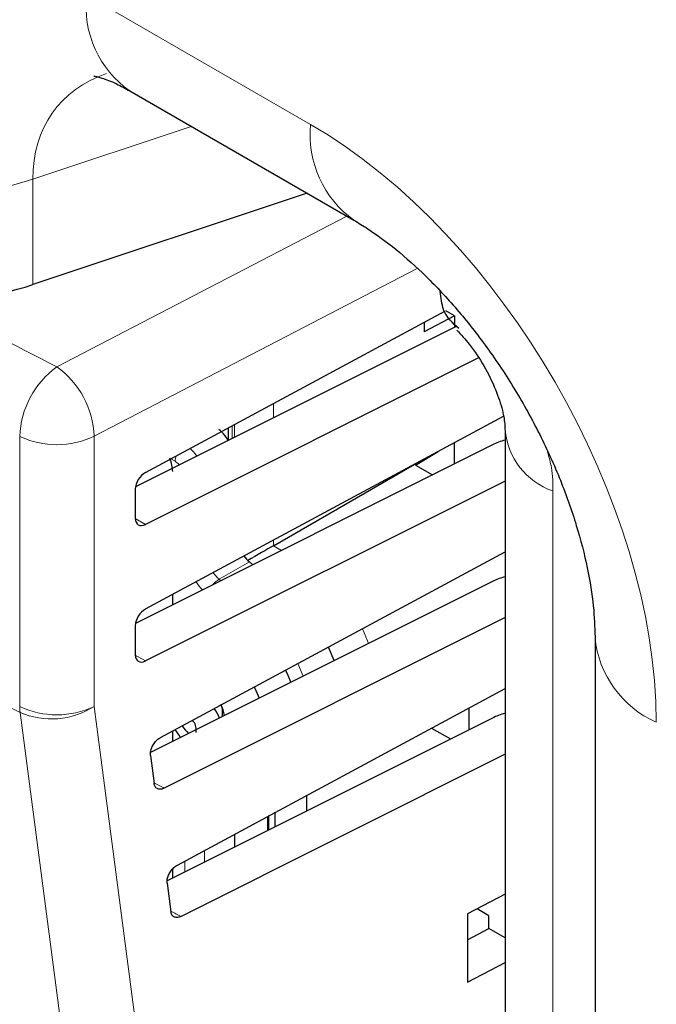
# Paper-space layout 'Blatt4' of a CAD drawing. Header units: millimetres. Extents: x 5 to 418, y 2 to 292.
# Tile 41 of 118: x 123.6 to 127.4, y 186.33 to 192.22. Entities that reach past the tile are written whole.
import ezdxf

# ---------------------------------------------------------------- set-up
doc = ezdxf.new("R2010")
doc.units = ezdxf.units.MM

psp = doc.layouts.new('Blatt4')

# ---------------------------------------------------------------- linework, layer by layer
at = {"color": 7, "linetype": 'Continuous', "lineweight": 18}
for p, q in [((123.9967, 192.3659), (125.3352, 191.5932)), ((124.6223, 191.582), (123.6755, 191.2664)), ((123.6755, 191.2664), (123.6755, 190.6367)), ((123.8189, 190.1446), (125.5519, 191.0454)), ((125.9716, 190.7324), (124.0419, 189.7294)), ((125.113, 189.9254), (125.113, 189.8397)), ((124.867, 189.7928), (124.867, 189.7165)), ((124.8794, 189.7228), (124.8794, 189.7995)), ((123.597, 188.1138), (123.597, 189.7288)), ((124.0419, 189.7294), (124.0419, 188.1144)), ((124.5256, 189.5798), (124.4996, 189.5948)), ((126.7823, 189.4028), (126.7823, 161.8029)), ((124.2877, 189.2378), (124.3486, 189.2026)), ((125.113, 189.1089), (125.113, 189.0752)), ((125.113, 189.0752), (125.1612, 189.0473)), ((124.9696, 188.9782), (124.7887, 188.8746)), ((124.7887, 188.8746), (124.7986, 188.8658)), ((124.2877, 188.4212), (124.3486, 188.3861)), ((125.0768, 187.372), (125.0768, 187.4563)), ((124.7014, 187.2539), (124.7014, 187.184)), ((124.5845, 187.1255), (124.5845, 187.191))]:
    psp.add_line(p, q, dxfattribs=at)
at = {"color": 7, "linetype": 'Continuous', "lineweight": 25}
for p, q in [((124.2557, 191.7936), (125.5942, 191.0209)), ((125.3139, 191.1827), (123.6755, 190.6367)), ((124.3486, 189.5134), (126.1379, 190.4778)), ((126.1943, 190.4502), (126.1424, 190.4802)), ((126.1943, 190.4502), (126.0144, 190.3535)), ((126.1943, 190.4502), (126.1943, 190.381)), ((126.2085, 190.3882), (124.2887, 189.4271)), ((126.0144, 190.4112), (126.0144, 190.3535)), ((126.3376, 190.1984), (124.3486, 189.2026)), ((124.3486, 188.6969), (126.4867, 189.8492)), ((124.8425, 189.7797), (124.8425, 189.7064)), ((126.4973, 189.7651), (126.4973, 162.1651)), ((126.4211, 189.6781), (124.2887, 188.6105)), ((126.1943, 189.5645), (126.1943, 189.6916)), ((125.9627, 189.5562), (126.0968, 189.6391)), ((125.113, 189.0752), (125.9925, 189.5829)), ((125.9627, 189.5562), (126.0625, 189.4985)), ((126.4973, 189.4618), (124.3486, 188.3861)), ((124.2876, 189.4137), (124.2876, 189.239)), ((124.439, 187.9291), (126.4973, 189.0384)), ((124.9889, 188.9611), (124.9696, 188.9782)), ((126.4211, 188.8615), (124.3789, 187.8391)), ((124.511, 188.7218), (124.511, 188.7845)), ((124.2876, 188.5972), (124.2876, 188.4224)), ((126.4973, 188.6453), (124.4609, 187.6258)), ((127.0343, 188.5297), (127.0343, 147.7515)), ((125.4752, 188.388), (125.4418, 188.4696)), ((124.5388, 187.1664), (126.4973, 188.2219)), ((126.281, 188.1053), (126.281, 187.9748)), ((126.4211, 188.045), (124.4786, 187.0725)), ((124.511, 187.9053), (124.511, 187.9679)), ((126.0578, 187.985), (126.1709, 187.9197)), ((126.4973, 187.8287), (124.5612, 186.8594)), ((124.3783, 187.8205), (124.4002, 187.6532)), ((125.3124, 187.4899), (125.3124, 187.5833)), ((125.1239, 187.3955), (125.1239, 187.4817)), ((125.0862, 187.3767), (125.0862, 187.4614)), ((124.8823, 187.2746), (124.8823, 187.3514)), ((124.511, 187.0887), (124.511, 187.1431)), ((124.4781, 187.0577), (124.5005, 186.8869)), ((126.4973, 186.9912), (126.2717, 186.8741)), ((126.4001, 186.8631), (126.3306, 186.9047)), ((126.2717, 186.8741), (126.2717, 186.4651)), ((126.4001, 186.7864), (126.4001, 186.8631)), ((126.2717, 186.7195), (126.4001, 186.7864)), ((126.4973, 186.7302), (126.4001, 186.7864)), ((126.2717, 186.4651), (126.4973, 186.5826))]:
    psp.add_line(p, q, dxfattribs=at)
at = {"color": 7, "linetype": 'Continuous', "lineweight": 18, "flags": 128}
for points in [[(125.6443, 188.5787), (125.6753, 188.5073), (125.6814, 188.4912)], [(125.2592, 188.3711), (125.2594, 188.3706), (125.291, 188.2957)], [(124.7791, 179.062), (124.713, 179.5671), (124.4485, 181.5877), (123.599, 188.079)], [(124.0419, 188.1144), (124.632, 183.6044), (125.2218, 179.0975)]]:
    psp.add_lwpolyline(points, dxfattribs=at)
at = {"color": 7, "linetype": 'Continuous', "lineweight": 25, "flags": 128}
for points in [[(125.1856, 188.3315), (125.1991, 188.3019), (125.2162, 188.2583)], [(124.9979, 188.2303), (125.0016, 188.2226), (125.0268, 188.1635)], [(124.5585, 187.929), (124.5534, 187.9359), (124.5258, 187.9759)]]:
    psp.add_lwpolyline(points, dxfattribs=at)
at = {"color": 7, "linetype": 'Continuous', "lineweight": 18}
for centre, radius, start, end in [((124.6092, 192.2983), 0.6162, 173.70115, 234.98667), ((125.9611, 191.5317), 0.6289, 174.38057, 234.29103), ((123.058, 193.126), 1.9594, 242.93848, 288.36912), ((201.4378, 340.8887), 169.5538, 242.465364, 242.755822), ((124.1363, 189.7081), 0.5397, 126.02613, 177.80151), ((123.505, 189.7085), 0.5373, 2.23124, 54.25968), ((123.8188, 190.1998), 0.5206, 244.78001, 295.37506), ((126.9197, 189.8037), 0.4237, 184.62581, 251.0876), ((200.4315, 337.3147), 167.8527, 241.617584, 242.758763), ((124.6323, 189.5778), 0.1067, 161.38518, 178.93309), ((124.8808, 188.7261), 0.1748, 121.81284, 138.8732), ((127.6522, 188.587), 0.6209, 185.63842, 246.0772), ((123.8188, 188.5848), 0.5206, 244.78001, 295.37506), ((123.8962, 188.1132), 0.2992, 179.87846, 186.56318), ((123.7874, 188.5095), 0.47, 246.35853, 302.7876)]:
    psp.add_arc(centre, radius, start, end, dxfattribs=at)
at = {"color": 7, "linetype": 'Continuous', "lineweight": 25}
for centre, radius, start, end in [((123.058, 192.4962), 1.9594, 242.93848, 288.36912), ((124.478, 187.9859), 0.3506, 12.24275, 23.46686), ((124.6589, 188.0077), 0.1361, 15.85588, 43.29399), ((124.8674, 188.2149), 0.3698, 215.83119, 225.08823)]:
    psp.add_arc(centre, radius, start, end, dxfattribs=at)
at = {"color": 7, "linetype": 'Continuous', "lineweight": 18}
for centre, major_axis, ratio, start_param, end_param in [((123.9967, 190.3246), (-1.338, 2.1652), 0.576692, 5.463246, 7.034042), ((124.8806, 190.8348), (1.0646, -0.8595), 0.656989, 2.745575, 3.629285), ((125.3352, 189.2117), (-1.4622, 2.526), 0.577381, 3.925701, 5.496497), ((124.5845, 189.5458), (-0.0833, 0.1443), 0.567307, 4.837246, 5.22071), ((124.5256, 189.5117), (-0.0417, 0.0722), 0.577557, 5.050987, 5.497716), ((124.8203, 188.989), (-0.0836, 0.1442), 0.586553, 1.75425, 2.093184), ((124.7613, 188.955), (-0.125, 0.2165), 0.577517, 1.679818, 1.933112), ((234.2627, 256.698), (165.4166, -2.4573), 0.567125, 3.994476, 3.994971), ((234.2629, 255.8815), (165.2828, -2.4553), 0.567125, 3.994567, 3.995062)]:
    psp.add_ellipse(centre, major_axis=major_axis, ratio=ratio, start_param=start_param, end_param=end_param, dxfattribs=at)
at = {"color": 7, "linetype": 'Continuous', "lineweight": 25}
for centre, major_axis, ratio, start_param, end_param in [((124.7644, 189.6496), (-0.0833, 0.1443), 0.577557, 4.773147, 5.313731), ((126.6442, 189.5353), (0.3333, -0.005), 0.567125, 2.035405, 2.312261), ((124.3932, 189.587), (-0.0833, 0.1443), 0.577557, 3.927224, 4.460624), ((124.3497, 189.446), (0.0451, 0.0701), 0.606761, 0.83184, 2.385183), ((124.3497, 189.2712), (0.0451, 0.0701), 0.606761, 2.385183, 3.938526), ((124.9972, 189.0083), (0.1667, 0.0962), 0.00007, 0.802811, 1.79442), ((125.0001, 189.092), (-0.0833, 0.1443), 0.577517, 1.788429, 2.094297), ((126.6442, 188.7188), (0.3333, -0.005), 0.567125, 2.035405, 2.312261), ((124.3497, 188.6294), (0.0451, 0.0701), 0.606761, 0.83184, 2.385183), ((124.3497, 188.4547), (0.0451, 0.0701), 0.606761, 2.385183, 3.938526), ((126.6442, 187.9022), (0.3333, -0.005), 0.567125, 2.035405, 2.312261)]:
    psp.add_ellipse(centre, major_axis=major_axis, ratio=ratio, start_param=start_param, end_param=end_param, dxfattribs=at)
for points, knots in [([(124.0414, 191.8831), (124.0401, 191.8832), (124.0361, 191.8835), (124.0813, 191.8752), (124.1603, 191.8455), (124.2282, 191.8086), (124.2557, 191.7936)], [0, 0, 0, 0, 0.148603, 0.472866, 0.786514, 1, 1, 1, 1]), ([(125.5942, 191.0209), (125.6214, 191.0046), (125.6999, 190.9574), (125.8454, 190.8501), (126.0268, 190.6882), (126.2117, 190.4905), (126.3917, 190.2621), (126.5593, 190.0095), (126.7077, 189.7411), (126.8315, 189.4666), (126.9271, 189.1961), (126.9921, 188.9416), (127.0286, 188.7127), (127.0325, 188.5894), (127.0343, 188.5297)], [0, 0, 0, 0, 0.044211, 0.127254, 0.212002, 0.298736, 0.387079, 0.476516, 0.566479, 0.656332, 0.745382, 0.833118, 0.919136, 1, 1, 1, 1]), ([(126.2197, 190.3739), (126.1838, 190.4059), (126.1259, 190.4576), (126.1138, 190.5567), (126.1092, 190.5945)], [0, 0, 0, 0, 0.619284, 1, 1, 1, 1]), ([(126.2086, 190.3644), (126.2339, 190.3369), (126.2926, 190.2735), (126.3748, 190.1483), (126.4438, 190.0082), (126.4834, 189.885), (126.4971, 189.7989), (126.4964, 189.7782), (126.4962, 189.7706)], [0, 0, 0, 0, 0.145423, 0.336318, 0.535999, 0.728319, 0.900634, 1, 1, 1, 1]), ([(124.8087, 188.0878), (124.8091, 188.0887), (124.81, 188.0905), (124.8088, 188.0989), (124.8056, 188.1108), (124.8016, 188.1207), (124.7997, 188.1256)], [0, 0, 0, 0, 0.250853, 0.499822, 0.749997, 1, 1, 1, 1]), ([(124.8087, 188.0878), (124.8078, 188.0857), (124.8064, 188.0825), (124.8066, 188.0689), (124.8069, 188.0601), (124.8072, 188.0542), (124.8073, 188.0536)], [0, 0, 0, 0, 0.485352, 0.729125, 0.971869, 1, 1, 1, 1]), ([(124.6506, 187.9582), (124.6514, 187.9699), (124.6525, 187.9876), (124.6451, 188.0096), (124.6373, 188.0227), (124.6301, 188.0284), (124.6273, 188.0306)], [0, 0, 0, 0, 0.43074, 0.647086, 0.862518, 1, 1, 1, 1]), ([(124.3783, 187.8205), (124.3781, 187.828), (124.3776, 187.843), (124.3856, 187.8689), (124.3993, 187.8935), (124.4178, 187.9153), (124.4319, 187.9245), (124.439, 187.9291)], [0, 0, 0, 0, 0.1983867, 0.3967622, 0.5955073, 0.7953187, 1, 1, 1, 1]), ([(124.4609, 187.6258), (124.4539, 187.623), (124.4398, 187.6175), (124.4213, 187.62), (124.4074, 187.6305), (124.4017, 187.6435), (124.4004, 187.6519), (124.4002, 187.6532)], [0, 0, 0, 0, 0.23926, 0.478544, 0.717125, 0.954273, 1, 1, 1, 1]), ([(124.4781, 187.0577), (124.4779, 187.0653), (124.4774, 187.0803), (124.4855, 187.1061), (124.4991, 187.1307), (124.5176, 187.1526), (124.5317, 187.1617), (124.5388, 187.1664)], [0, 0, 0, 0, 0.198384, 0.396757, 0.5955, 0.795311, 1, 1, 1, 1]), ([(124.5612, 186.8594), (124.5542, 186.8567), (124.5401, 186.8511), (124.5216, 186.8537), (124.5077, 186.8642), (124.502, 186.8772), (124.5007, 186.8856), (124.5005, 186.8869)], [0, 0, 0, 0, 0.239263, 0.47855, 0.717133, 0.95428, 1, 1, 1, 1])]:
    psp.add_open_spline(points, degree=3, knots=knots, dxfattribs=at)
at = {"color": 7, "linetype": 'Continuous', "lineweight": 18}
psp.add_open_spline([(126.7504, 189.6363), (126.7595, 189.6047), (126.7828, 189.523), (126.7825, 189.4485), (126.7823, 189.4028)], degree=3, knots=[0, 0, 0, 0, 0.387312, 1, 1, 1, 1], dxfattribs=at)

doc.saveas('drawing.dxf')
